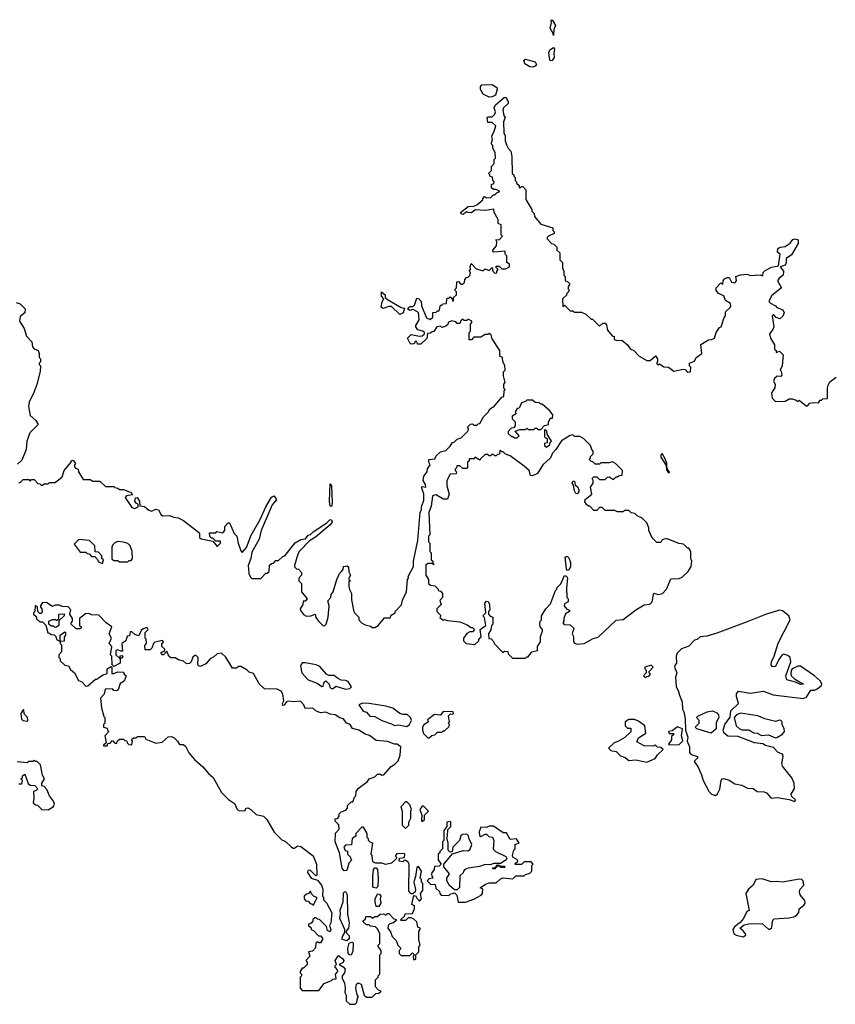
# Model space of a CAD drawing. Extents: x 2604950 to 2749250, y 940531 to 1028284.
# Tile 209 of 220: x 2701761 to 2707604, y 1004080 to 1011136. Entities that reach past the tile are written whole.
import ezdxf

# ---------------------------------------------------------------- set-up
doc = ezdxf.new("R2010")
doc.units = 0

msp = doc.modelspace()

# ---------------------------------------------------------------- linework, layer by layer
at = {"layer": '0CON05XD'}
for points in [[(2705585, 1011022.5), (2705581.7, 1011041.7), (2705562, 1011075), (2705570, 1011115), (2705567.5, 1011132.5), (2705575, 1011136.2), (2705599.2, 1011095), (2705588.6, 1011065), (2705585, 1011022.5)], [(2705562.5, 1010842.5), (2705558.3, 1010848.3), (2705551.2, 1010898.8), (2705559.2, 1010920.8), (2705585, 1010937.1), (2705592.9, 1010925), (2705587.5, 1010895), (2705590.6, 1010865), (2705575, 1010843.8), (2705562.5, 1010842.5)], [(2705436.4, 1010796.4), (2705415, 1010797.5), (2705380.7, 1010820.7), (2705372.5, 1010845), (2705385, 1010852.5), (2705453.6, 1010833.6), (2705463.8, 1010815), (2705455, 1010804), (2705436.4, 1010796.4)], [(2705125, 1010580), (2705081.7, 1010601.7), (2705062.5, 1010635), (2705063, 1010657), (2705071.2, 1010668.8), (2705145, 1010672.5), (2705179.3, 1010649.3), (2705181.7, 1010638.3), (2705170, 1010595), (2705145, 1010582.5), (2705125, 1010580)], [(2705125, 1008340), (2705143, 1008357), (2705158.3, 1008361.7), (2705215, 1008430), (2705230, 1008435), (2705232.5, 1008477.5), (2705240, 1008485), (2705230, 1008495), (2705230, 1008525), (2705240, 1008535), (2705227.5, 1008585), (2705228.3, 1008611.7), (2705240, 1008625), (2705237, 1008657), (2705222.5, 1008685), (2705220, 1008715), (2705200, 1008725), (2705200, 1008765), (2705145, 1008850), (2705138.3, 1008878.3), (2705125, 1008887.5), (2705115, 1008880), (2705095, 1008880), (2705065, 1008860), (2705015, 1008860), (2704998.3, 1008841.7), (2704981.7, 1008841.7), (2704980, 1008895), (2704990, 1008905), (2704990, 1008955), (2705000, 1008965), (2705000, 1008975), (2704975, 1008990), (2704965, 1008980), (2704945, 1008980), (2704935, 1008990), (2704921.7, 1008978.3), (2704915, 1008960), (2704895, 1008960), (2704885, 1008970), (2704857, 1008977), (2704830, 1008965), (2704828.3, 1008951.7), (2704815, 1008940), (2704785, 1008930), (2704775, 1008940), (2704750, 1008935), (2704728.3, 1008901.7), (2704715, 1008900), (2704705, 1008890), (2704681.7, 1008888.3), (2704678.3, 1008851.7), (2704635, 1008810), (2704611.7, 1008811.7), (2704605, 1008830), (2704595, 1008830), (2704587, 1008813), (2704565, 1008810), (2704557.5, 1008815), (2704540, 1008855), (2704565, 1008880), (2704625, 1008867.5), (2704645, 1008870), (2704660, 1008885), (2704660, 1008895), (2704650, 1008905), (2704613, 1008913), (2704600, 1008935), (2704600, 1008945), (2704622.5, 1008985), (2704617, 1009037), (2704585, 1009057.5), (2704575, 1009060), (2704555, 1009052.5), (2704540, 1009065), (2704555, 1009080), (2704575, 1009080), (2704589.3, 1009090.7), (2704605, 1009140), (2704618.3, 1009138.3), (2704636.7, 1009116.7), (2704640, 1009085), (2704675, 1009000), (2704701.7, 1008988.3), (2704720, 1009005), (2704721.7, 1009038.3), (2704745, 1009040), (2704755, 1009050), (2704765, 1009050), (2704775, 1009090), (2704785, 1009090), (2704795, 1009100), (2704818.3, 1009101.7), (2704820, 1009135), (2704825, 1009140), (2704835, 1009140), (2704845, 1009150), (2704858.3, 1009138.3), (2704861.7, 1009121.7), (2704868.3, 1009121.7), (2704870, 1009145), (2704890, 1009165), (2704890, 1009185), (2704880, 1009195), (2704880, 1009205), (2704890, 1009215), (2704891.7, 1009258.3), (2704905, 1009260), (2704921.7, 1009241.7), (2704935, 1009240), (2704948.3, 1009251.7), (2704950, 1009275), (2704961.7, 1009288.3), (2704975, 1009290), (2704987, 1009303), (2704990, 1009325), (2704980, 1009335), (2704990, 1009345), (2704987.5, 1009365), (2704995, 1009390), (2705031.7, 1009351.7), (2705075, 1009340), (2705085, 1009340), (2705095, 1009350), (2705125, 1009340), (2705145, 1009360), (2705150, 1009335), (2705165, 1009320), (2705178.3, 1009321.7), (2705180, 1009335), (2705190, 1009345), (2705171.7, 1009361.7), (2705175, 1009370), (2705195, 1009370), (2705215, 1009350), (2705245, 1009350), (2705270, 1009365), (2705270, 1009385), (2705250, 1009395), (2705250, 1009445), (2705240, 1009455), (2705238.3, 1009478.3), (2705155, 1009470), (2705150, 1009475), (2705150, 1009485), (2705177.5, 1009515), (2705180, 1009545), (2705171.7, 1009558.3), (2705198.3, 1009561.7), (2705220, 1009585), (2705210, 1009595), (2705210, 1009665), (2705190, 1009675), (2705190, 1009705), (2705160, 1009755), (2705158.3, 1009778.3), (2705095, 1009770), (2705025, 1009772.5), (2704997.5, 1009752.5), (2704973.8, 1009753.8), (2704965, 1009760), (2704935, 1009741.2), (2704924.2, 1009744.2), (2704920, 1009755), (2704973, 1009797), (2705015, 1009800), (2705035, 1009810), (2705080, 1009845), (2705080, 1009855), (2705091.7, 1009868.3), (2705105, 1009860), (2705137, 1009863), (2705155, 1009880), (2705165, 1009880), (2705181.7, 1009898.3), (2705200, 1009905), (2705175, 1009920), (2705155, 1009920), (2705141.7, 1009931.7), (2705140, 1009955), (2705158.3, 1009961.7), (2705160, 1009975), (2705150, 1009985), (2705148.3, 1010008.3), (2705131.7, 1010011.7), (2705130, 1010025), (2705120, 1010035), (2705140, 1010055), (2705140, 1010085), (2705160, 1010105), (2705160, 1010135), (2705170, 1010145), (2705167.5, 1010185), (2705150, 1010215), (2705150, 1010235), (2705140, 1010245), (2705140, 1010255), (2705147.5, 1010275), (2705142.5, 1010305), (2705160, 1010335), (2705172.5, 1010375), (2705145, 1010400), (2705115, 1010400), (2705110, 1010435), (2705115, 1010440), (2705145, 1010440), (2705165, 1010460), (2705170, 1010475), (2705160, 1010505), (2705170, 1010525), (2705231.7, 1010578.3), (2705245, 1010580), (2705259.5, 1010549.5), (2705260, 1010535), (2705228, 1010505), (2705222.5, 1010487.5), (2705228.8, 1010448.8), (2705240, 1010435), (2705227.5, 1010405), (2705230, 1010325), (2705240, 1010305), (2705238.3, 1010268.3), (2705248.3, 1010238.3), (2705260, 1010215), (2705280, 1010195), (2705287.5, 1010155), (2705290, 1010035), (2705300, 1010025), (2705300, 1010015), (2705310, 1010005), (2705310, 1009985), (2705320, 1009975), (2705320, 1009965), (2705338.3, 1009948.3), (2705340, 1009935), (2705345, 1009930), (2705355, 1009940), (2705365, 1009940), (2705387, 1009917), (2705388.3, 1009848.3), (2705430, 1009775), (2705430, 1009765), (2705447, 1009747), (2705450, 1009725), (2705495, 1009670), (2705580, 1009645), (2705580, 1009625), (2705590, 1009615), (2705590, 1009605), (2705550, 1009585), (2705540, 1009575), (2705540, 1009565), (2705571.7, 1009531.7), (2705588.3, 1009528.3), (2705610, 1009505), (2705610, 1009485), (2705630, 1009465), (2705630, 1009415), (2705650, 1009395), (2705650, 1009355), (2705660, 1009335), (2705660, 1009305), (2705670, 1009295), (2705670, 1009265), (2705685, 1009260), (2705700, 1009245), (2705700, 1009235), (2705690, 1009225), (2705690, 1009205), (2705700, 1009195), (2705680, 1009175), (2705678.3, 1009161.7), (2705650, 1009135), (2705651.7, 1009081.7), (2705665, 1009090), (2705705, 1009050), (2705725, 1009050), (2705735, 1009040), (2705785, 1009040), (2705817, 1009027), (2705855, 1008990), (2705865, 1008990), (2705915, 1008940), (2705939.3, 1008960.7), (2705955, 1008962.5), (2705965, 1008950), (2705971.7, 1008911.7), (2706005, 1008870), (2706020, 1008865), (2706020, 1008845), (2706045, 1008837.5), (2706075, 1008840), (2706116.2, 1008806.2), (2706135, 1008777.5), (2706160, 1008765), (2706200, 1008725), (2706253, 1008693), (2706277, 1008693), (2706317, 1008727), (2706330, 1008705), (2706330, 1008685), (2706322.5, 1008675), (2706330, 1008665), (2706337, 1008663), (2706345, 1008670), (2706375, 1008647.5), (2706410, 1008645), (2706447, 1008617), (2706515, 1008632.5), (2706528.3, 1008628.3), (2706545, 1008610), (2706566.4, 1008613.6), (2706570, 1008645), (2706560, 1008655), (2706560, 1008675), (2706595, 1008690), (2706607.5, 1008715), (2706647.5, 1008745), (2706641.7, 1008808.3), (2706695, 1008842.5), (2706716.4, 1008843.6), (2706740, 1008855), (2706750, 1008895), (2706775, 1008930), (2706787.5, 1008935), (2706807.5, 1009002.5), (2706817.5, 1009015), (2706818.3, 1009041.7), (2706852.5, 1009075), (2706857, 1009087), (2706853, 1009103), (2706817.5, 1009125), (2706806.4, 1009156.4), (2706767.5, 1009175), (2706750, 1009195), (2706750, 1009215), (2706785, 1009250), (2706798.3, 1009241.7), (2706800, 1009265), (2706810.7, 1009279.3), (2706830.7, 1009289.3), (2706845, 1009287.5), (2706860, 1009255), (2706885, 1009250), (2706897.5, 1009265), (2706892.5, 1009295), (2706925, 1009307.5), (2706973, 1009313), (2706995, 1009302.5), (2707065, 1009307.5), (2707085, 1009300), (2707087.5, 1009325), (2707101.7, 1009338.3), (2707148.3, 1009361.7), (2707198.3, 1009371.7), (2707210, 1009455), (2707191.2, 1009471.2), (2707193.3, 1009496.7), (2707213, 1009507), (2707245, 1009510), (2707280, 1009535), (2707300, 1009560), (2707315, 1009566.7), (2707338.8, 1009558.8), (2707338.3, 1009531.7), (2707290, 1009450), (2707252.5, 1009425), (2707253.3, 1009395), (2707245, 1009377.5), (2707210, 1009365), (2707233.8, 1009335), (2707230, 1009305), (2707202.5, 1009285), (2707190, 1009265), (2707220, 1009215), (2707150.7, 1009159.3), (2707130, 1009125), (2707130, 1009115), (2707140, 1009105), (2707176.2, 1009086.2), (2707185, 1009072.5), (2707227.5, 1009057.5), (2707238.8, 1009035), (2707229.4, 1009010.6), (2707206.4, 1008993.6), (2707181.2, 1009001.2), (2707165, 1009020), (2707152.5, 1009015), (2707163.3, 1008935), (2707156.7, 1008915), (2707132.5, 1008885), (2707140, 1008855), (2707170, 1008805), (2707170, 1008775), (2707180, 1008765), (2707181.7, 1008751.7), (2707205, 1008760), (2707230, 1008735), (2707223.3, 1008655), (2707210, 1008625), (2707217, 1008617), (2707221.7, 1008588.3), (2707215, 1008580), (2707188.3, 1008581.7), (2707170, 1008565), (2707162.5, 1008545), (2707172.5, 1008525), (2707171.7, 1008498.3), (2707148.3, 1008461.7), (2707153, 1008423), (2707175, 1008400), (2707245, 1008402.5), (2707275, 1008420), (2707295, 1008420), (2707325, 1008410), (2707335, 1008400), (2707345, 1008410), (2707395, 1008370), (2707405, 1008370), (2707423, 1008387), (2707445, 1008392.5), (2707485, 1008390), (2707495, 1008410), (2707505, 1008410), (2707515, 1008420), (2707548.3, 1008421.7), (2707547.5, 1008495), (2707553, 1008517), (2707565, 1008540), (2707610, 1008575)], [(2704485, 1009023.3), (2704425, 1009080), (2704405, 1009080), (2704365, 1009067.5), (2704350, 1009075), (2704357.5, 1009115), (2704370, 1009135), (2704352.5, 1009155), (2704353.6, 1009186.4), (2704380, 1009165), (2704380, 1009145), (2704395, 1009130), (2704493, 1009073), (2704518.3, 1009068.3), (2704507.5, 1009035), (2704485, 1009023.3)], [(2701735, 1009110), (2701765, 1009100), (2701800, 1009065), (2701797.5, 1009035), (2701765, 1009010), (2701760, 1008975), (2701793.6, 1008923.6), (2701809.3, 1008869.3), (2701847, 1008827), (2701851.7, 1008791.7), (2701865, 1008777.5), (2701892.5, 1008765), (2701900, 1008745), (2701900, 1008715), (2701910, 1008705), (2701910, 1008685), (2701900, 1008675), (2701900, 1008665), (2701910, 1008655), (2701907.5, 1008615), (2701883, 1008523), (2701862.5, 1008465), (2701827.5, 1008395), (2701823.3, 1008365), (2701835, 1008300), (2701877.5, 1008265), (2701892.5, 1008235), (2701832.5, 1008175), (2701812.5, 1008115), (2701807.5, 1008055), (2701775, 1007980), (2701745, 1007950)], [(2705325, 1008140), (2705340, 1008155), (2705311.7, 1008188.3), (2705345, 1008200), (2705385, 1008200), (2705395, 1008210), (2705405, 1008200), (2705445, 1008200), (2705455, 1008210), (2705465, 1008210), (2705475, 1008200), (2705495, 1008200), (2705521.7, 1008228.3), (2705550, 1008235), (2705550, 1008255), (2705565, 1008280), (2705578.3, 1008281.7), (2705580, 1008305), (2705556.4, 1008336.4), (2705505, 1008380), (2705495, 1008380), (2705485, 1008390), (2705453, 1008393), (2705435, 1008410), (2705395, 1008410), (2705385, 1008400), (2705355, 1008390), (2705338.3, 1008351.7), (2705325, 1008350), (2705310, 1008325), (2705318.3, 1008311.7), (2705290, 1008295), (2705290, 1008275), (2705310, 1008255), (2705310, 1008225), (2705298.3, 1008211.7), (2705281.7, 1008208.3), (2705260, 1008185), (2705261.7, 1008171.7), (2705285, 1008150), (2705295, 1008150), (2705305, 1008140), (2705325, 1008140)], [(2701755, 1007820), (2701765, 1007820), (2701785, 1007840), (2701825, 1007840), (2701835, 1007830), (2701845, 1007840), (2701865, 1007840), (2701891.7, 1007811.7), (2701905, 1007810), (2701915, 1007800), (2701925, 1007800), (2701935, 1007810), (2701965, 1007810), (2701975, 1007820), (2702015, 1007820), (2702065, 1007860), (2702080, 1007905), (2702130, 1007965), (2702130, 1007975), (2702145, 1007980), (2702160, 1007955), (2702153, 1007947), (2702153, 1007933), (2702161.7, 1007921.7), (2702180, 1007915), (2702182.5, 1007895), (2702215, 1007840), (2702265, 1007840), (2702285, 1007830), (2702335, 1007830), (2702375, 1007790), (2702435, 1007790), (2702443, 1007783), (2702465, 1007780), (2702475, 1007770), (2702505, 1007770), (2702558.3, 1007748.3), (2702568.3, 1007731.7), (2702526.7, 1007723.3), (2702517.5, 1007712.5), (2702565, 1007640), (2702585.6, 1007634.4), (2702610, 1007645), (2702610, 1007665), (2702595, 1007672.5), (2702586.7, 1007685), (2702590, 1007710), (2702601.7, 1007711.7), (2702620, 1007685), (2702622.5, 1007652.5), (2702655, 1007646.7), (2702685, 1007621.2), (2702705, 1007613.8), (2702735, 1007627.5), (2702755, 1007622.5), (2702775, 1007586.7), (2702785, 1007580), (2702835, 1007583.3), (2702865, 1007570), (2702895, 1007567.5), (2702935, 1007547.5), (2703043, 1007463), (2703050, 1007455), (2703050, 1007425), (2703061.2, 1007415), (2703145, 1007400), (2703175, 1007360), (2703200, 1007385), (2703198.3, 1007398.3), (2703165, 1007400), (2703145, 1007420), (2703135, 1007420), (2703123, 1007433), (2703121.7, 1007458.3), (2703165, 1007460), (2703172.5, 1007467.5), (2703215, 1007460), (2703230, 1007475), (2703230, 1007505), (2703255, 1007530), (2703265, 1007530), (2703297.5, 1007455), (2703316.7, 1007435), (2703326.7, 1007385), (2703345, 1007330), (2703355, 1007317.5), (2703385.7, 1007354.3), (2703418.3, 1007441.7), (2703483.3, 1007555), (2703523.8, 1007645), (2703565, 1007713.8), (2703585, 1007723.8), (2703600, 1007695), (2703569.7, 1007660.3), (2703492, 1007475), (2703477, 1007413), (2703425, 1007320), (2703417.5, 1007275), (2703397.5, 1007225), (2703403, 1007167), (2703415, 1007140), (2703425, 1007132.5), (2703488.3, 1007131.7), (2703525, 1007170), (2703535, 1007170), (2703548.3, 1007181.7), (2703551.7, 1007228.3), (2703565, 1007240), (2703578.3, 1007241.7), (2703595, 1007260), (2703615, 1007260), (2703645, 1007290), (2703660, 1007295), (2703734, 1007386), (2703775, 1007410), (2703807.5, 1007415), (2703828.6, 1007441.4), (2703845, 1007447.5), (2703863.4, 1007466.6), (2703960.6, 1007529.4), (2703985, 1007553.8), (2703995, 1007552.5), (2704000, 1007535), (2703985, 1007516.2), (2703881.3, 1007428.7), (2703838.3, 1007401.7), (2703765, 1007326.7), (2703752.5, 1007305), (2703730, 1007225), (2703730, 1007215), (2703745, 1007200), (2703758.3, 1007198.3), (2703780, 1007175), (2703780, 1007155), (2703760, 1007135), (2703760, 1007115), (2703780, 1007095), (2703780, 1007035), (2703820, 1006985), (2703805, 1006970), (2703791.7, 1006968.3), (2703790, 1006945), (2703770, 1006915), (2703773.3, 1006903.3), (2703795, 1006872.5), (2703815, 1006862.5), (2703846.4, 1006863.6), (2703876.7, 1006876.7), (2703883, 1006853), (2703902.5, 1006825), (2703932.5, 1006795), (2703945, 1006793.3), (2703957.5, 1006805), (2703970, 1006855), (2703977.5, 1006935), (2703968.3, 1006971.7), (2703990, 1006995), (2703993, 1007017), (2704007.5, 1007035), (2704032.5, 1007125), (2704051.7, 1007168.3), (2704065, 1007180), (2704077.5, 1007195), (2704081.7, 1007218.3), (2704105, 1007222.5), (2704117.5, 1007215), (2704118.3, 1007178.3), (2704130, 1007155), (2704120, 1007135), (2704120, 1007125), (2704130, 1007115), (2704120, 1007105), (2704120, 1007075), (2704123, 1007053), (2704137.5, 1007025), (2704138.3, 1006978.3), (2704152.5, 1006905), (2704160, 1006885), (2704190, 1006855), (2704190, 1006835), (2704210, 1006815), (2704235, 1006800), (2704275, 1006790), (2704285, 1006780), (2704305, 1006780), (2704330, 1006795), (2704375, 1006850), (2704415, 1006850), (2704421.7, 1006868.3), (2704450, 1006885), (2704450, 1006895), (2704497, 1006943), (2704503, 1006977), (2704532.5, 1007035), (2704540, 1007125), (2704547.5, 1007135), (2704543, 1007147), (2704581.7, 1007218.3), (2704582.5, 1007255), (2704613.3, 1007405), (2704630, 1007605), (2704640, 1007625), (2704640, 1007645), (2704655.9, 1007694.1), (2704656.1, 1007736.1), (2704640, 1007785), (2704645, 1007790), (2704670, 1007785), (2704667.5, 1007805), (2704652.5, 1007835), (2704657.5, 1007865), (2704680, 1007895), (2704683, 1007917), (2704702.5, 1007945), (2704692.5, 1007965), (2704692.5, 1007985), (2704735, 1007990), (2704745, 1008010), (2704775, 1008040), (2704815, 1008050), (2704845, 1008080), (2704860, 1008105), (2704875, 1008110), (2704895, 1008130), (2704925, 1008140), (2704975, 1008190), (2704977.5, 1008207.5), (2704970, 1008215), (2704991.7, 1008238.3), (2705005, 1008240), (2705015, 1008230), (2705035, 1008230), (2705045, 1008240), (2705058.3, 1008241.7), (2705085, 1008290), (2705120, 1008325), (2705125, 1008340)], [(2705535, 1008072.5), (2705558.3, 1008091.7), (2705560, 1008105), (2705570, 1008115), (2705540, 1008165), (2705538.3, 1008188.3), (2705525, 1008200), (2705520, 1008195), (2705520, 1008145), (2705540, 1008135), (2705540, 1008105), (2705521.7, 1008098.3), (2705520, 1008085), (2705535, 1008072.5)], [(2705385, 1006560), (2705395, 1006570), (2705405, 1006570), (2705430, 1006605), (2705470, 1006615), (2705470, 1006645), (2705491.7, 1006678.3), (2705492.5, 1006715), (2705507.5, 1006755), (2705507, 1006767), (2705490, 1006785), (2705487.5, 1006805), (2705490, 1006825), (2705500, 1006835), (2705500, 1006865), (2705530, 1006915), (2705565, 1006950), (2705600, 1007045), (2705610, 1007055), (2705610, 1007065), (2705637, 1007093), (2705665, 1007152.5), (2705679.3, 1007149.3), (2705686.7, 1007135), (2705677.5, 1007065), (2705680, 1006995), (2705690, 1006985), (2705690, 1006965), (2705665, 1006950), (2705662.5, 1006935), (2705681.7, 1006911.7), (2705700, 1006905), (2705700, 1006895), (2705671.7, 1006878.3), (2705660, 1006845), (2705660, 1006825), (2705652.5, 1006815), (2705663, 1006803), (2705705, 1006800), (2705730, 1006775), (2705720, 1006735), (2705727.5, 1006715), (2705728.3, 1006678.3), (2705737, 1006667), (2705755, 1006660), (2705805, 1006666.2), (2705868.6, 1006701.4), (2705905, 1006711.2), (2706035, 1006832.5), (2706085, 1006837.5), (2706175, 1006907.5), (2706235, 1006942.5), (2706275, 1006947.5), (2706292.5, 1006965), (2706305, 1007026.7), (2706337, 1007017), (2706366.1, 1007023.9), (2706396.2, 1007055), (2706425, 1007130), (2706485, 1007132.5), (2706508.3, 1007141.7), (2706549.3, 1007180.7), (2706571.7, 1007218.3), (2706577.5, 1007255), (2706570, 1007275), (2706570, 1007325), (2706555, 1007350), (2706545, 1007350), (2706517, 1007377), (2706483, 1007383), (2706395, 1007417.5), (2706365, 1007407.5), (2706355, 1007390), (2706325, 1007390), (2706293, 1007423), (2706267.5, 1007475), (2706267.5, 1007495), (2706255, 1007530), (2706220, 1007565), (2706185, 1007580), (2706167, 1007597), (2706143, 1007603), (2706125, 1007620), (2706095, 1007620), (2706085, 1007610), (2706045, 1007610), (2706025, 1007620), (2705955, 1007620), (2705935, 1007640), (2705915, 1007640), (2705895, 1007620), (2705875, 1007620), (2705845, 1007650), (2705835, 1007650), (2705820.7, 1007660.7), (2705810.7, 1007680.7), (2705811.2, 1007698.8), (2705860, 1007735), (2705850, 1007785), (2705870, 1007815), (2705870, 1007835), (2705861.7, 1007848.3), (2705875, 1007860), (2705895, 1007860), (2705915, 1007840), (2705955, 1007840), (2705971.7, 1007858.3), (2705985, 1007860), (2706015, 1007840), (2706035, 1007860), (2706045, 1007860), (2706055, 1007870), (2706078.3, 1007871.7), (2706080, 1007905), (2706030, 1007955), (2706007, 1007967), (2705985, 1007960), (2705925, 1007960), (2705915, 1007950), (2705885, 1007950), (2705868.3, 1007968.3), (2705851.7, 1007971.7), (2705840, 1007985), (2705850, 1007995), (2705850, 1008005), (2705870, 1008025), (2705870, 1008045), (2705860, 1008055), (2705850, 1008085), (2705800, 1008135), (2705775, 1008150), (2705735, 1008150), (2705725, 1008160), (2705705, 1008157.5), (2705642.5, 1008117.5), (2705602.5, 1008055), (2705579.3, 1008030.7), (2705565, 1007997.5), (2705510, 1007945), (2705470, 1007885), (2705435, 1007866.7), (2705420.7, 1007870.7), (2705410, 1007905), (2705376.4, 1007936.4), (2705275, 1008010), (2705241.7, 1008021.7), (2705225, 1008040), (2705215, 1008040), (2705205, 1008050), (2705200, 1008050), (2705198.3, 1008021.7), (2705185, 1008020), (2705175, 1008010), (2705165, 1008010), (2705155, 1008020), (2705145, 1008020), (2705135, 1008010), (2705125, 1008010), (2705115, 1008020), (2705095, 1008020), (2705061.7, 1007988.3), (2705055, 1007980), (2705025, 1008000), (2705015, 1007990), (2704981.7, 1007988.3), (2704980, 1007975), (2704970, 1007965), (2704970, 1007925), (2704965, 1007920), (2704935, 1007920), (2704915, 1007940), (2704891.7, 1007938.3), (2704890, 1007925), (2704880, 1007915), (2704880, 1007905), (2704890, 1007895), (2704888.3, 1007881.7), (2704845, 1007880), (2704820, 1007835), (2704820, 1007795), (2704836.7, 1007735), (2704825, 1007700), (2704795, 1007700), (2704745, 1007730), (2704725, 1007727.5), (2704719.3, 1007720.7), (2704709.3, 1007650.7), (2704693.3, 1007605), (2704700, 1007445), (2704690, 1007435), (2704690, 1007395), (2704700, 1007385), (2704700, 1007325), (2704710, 1007315), (2704710, 1007265), (2704720, 1007255), (2704720, 1007240), (2704730, 1007235), (2704725, 1007230), (2704720, 1007240), (2704685, 1007240), (2704671.7, 1007228.3), (2704670, 1007155), (2704690, 1007125), (2704690, 1007095), (2704703, 1007083), (2704735, 1007080), (2704760, 1007055), (2704760, 1007045), (2704775, 1007040), (2704790, 1007025), (2704790, 1006995), (2704770, 1006975), (2704780, 1006945), (2704750, 1006915), (2704750, 1006895), (2704777, 1006867), (2704771.7, 1006851.7), (2704795, 1006832.5), (2704805, 1006837.5), (2704825, 1006830), (2704915, 1006820), (2704961.7, 1006801.7), (2704995, 1006780), (2705005, 1006780), (2705020, 1006765), (2705005, 1006750), (2704985, 1006750), (2704965, 1006737.5), (2704940, 1006705), (2704940, 1006685), (2704960, 1006665), (2705021.7, 1006658.3), (2705050, 1006685), (2705050, 1006695), (2705067, 1006713), (2705060, 1006765), (2705100, 1006795), (2705091.7, 1006851.7), (2705080, 1006865), (2705100, 1006885), (2705093.8, 1006955), (2705105, 1006970), (2705116.4, 1006966.4), (2705127.5, 1006945), (2705130, 1006905), (2705120, 1006895), (2705120, 1006875), (2705131.7, 1006861.7), (2705150, 1006855), (2705150, 1006805), (2705140, 1006795), (2705137.5, 1006762.5), (2705120, 1006735), (2705121.7, 1006701.7), (2705138.3, 1006698.3), (2705157, 1006677), (2705160, 1006665), (2705221.7, 1006601.7), (2705235, 1006610), (2705258.3, 1006608.3), (2705261.7, 1006591.7), (2705291.7, 1006561.7), (2705385, 1006560)], [(2706415, 1007890), (2706417.5, 1007895), (2706410, 1007900), (2706398.3, 1007928.3), (2706396.7, 1007955), (2706385, 1007990), (2706365, 1008027.5), (2706355, 1008017.5), (2706355, 1008000), (2706392.5, 1007942.5), (2706395, 1007910), (2706403.8, 1007895), (2706415, 1007890)], [(2703995, 1007647.5), (2703985, 1007650), (2703980, 1007685), (2703985, 1007810), (2703995.7, 1007795), (2704000, 1007675), (2703995, 1007647.5)], [(2705755, 1007737.5), (2705745, 1007740), (2705732.5, 1007765), (2705730, 1007795), (2705720, 1007815), (2705725, 1007830), (2705735, 1007830), (2705741.7, 1007801.7), (2705760, 1007785), (2705767, 1007767), (2705767, 1007753), (2705755, 1007737.5)], [(2702355, 1007240), (2702360, 1007265), (2702350, 1007275), (2702350, 1007295), (2702325, 1007320), (2702301.7, 1007321.7), (2702300, 1007365), (2702260, 1007405), (2702185, 1007410), (2702151.7, 1007378.3), (2702195, 1007320), (2702235, 1007320), (2702245, 1007310), (2702258.3, 1007308.3), (2702275, 1007290), (2702298.3, 1007288.3), (2702318.3, 1007268.3), (2702325, 1007250), (2702355, 1007240)], [(2702535, 1007250), (2702545, 1007260), (2702558.3, 1007261.7), (2702570, 1007275), (2702566.7, 1007325), (2702552.5, 1007365), (2702535, 1007382.5), (2702505, 1007392.5), (2702465, 1007397.5), (2702445, 1007390), (2702425, 1007370), (2702420, 1007355), (2702421.7, 1007271.7), (2702435, 1007260), (2702465, 1007260), (2702475, 1007250), (2702535, 1007250)], [(2705685, 1007190), (2705677.5, 1007197.5), (2705670, 1007285), (2705675, 1007290), (2705685, 1007290), (2705695, 1007280), (2705706.4, 1007246.4), (2705706.7, 1007215), (2705695, 1007192.5), (2705685, 1007190)], [(2704165, 1004080), (2704177, 1004093), (2704180, 1004125), (2704187.5, 1004135), (2704177.5, 1004147.5), (2704168, 1004195), (2704173.3, 1004225), (2704185, 1004233.3), (2704207.5, 1004225), (2704230, 1004145), (2704245, 1004130), (2704285, 1004130), (2704311.7, 1004158.3), (2704335, 1004160), (2704350, 1004175), (2704331.7, 1004181.7), (2704310, 1004205), (2704310, 1004255), (2704330, 1004275), (2704330, 1004285), (2704340, 1004295), (2704340, 1004435), (2704350, 1004445), (2704350, 1004465), (2704330, 1004495), (2704330, 1004505), (2704340, 1004515), (2704340, 1004585), (2704325, 1004620), (2704310, 1004635), (2704275, 1004640), (2704265, 1004650), (2704245, 1004650), (2704221.7, 1004671.7), (2704221.7, 1004678.3), (2704238.3, 1004691.7), (2704241.7, 1004708.3), (2704275, 1004710), (2704285, 1004700), (2704295, 1004700), (2704305, 1004710), (2704325, 1004710), (2704343.6, 1004726.4), (2704367.5, 1004727.5), (2704385, 1004720), (2704395, 1004730), (2704405, 1004730), (2704441.7, 1004691.7), (2704458.3, 1004688.3), (2704458.3, 1004681.7), (2704440, 1004665), (2704413, 1004657), (2704400, 1004645), (2704397.5, 1004625), (2704418.3, 1004598.3), (2704430, 1004565), (2704458.3, 1004538.3), (2704470, 1004505), (2704490, 1004485), (2704490, 1004475), (2704480, 1004465), (2704480, 1004445), (2704495, 1004430), (2704555, 1004430), (2704575, 1004450), (2704590, 1004435), (2704580, 1004425), (2704581.7, 1004401.7), (2704595, 1004400), (2704600, 1004405), (2704600, 1004435), (2704620, 1004455), (2704620, 1004495), (2704630, 1004505), (2704620, 1004545), (2704620, 1004605), (2704630, 1004615), (2704630, 1004625), (2704613, 1004633), (2704605, 1004670), (2704585, 1004690), (2704565, 1004700), (2704545, 1004700), (2704525, 1004680), (2704495, 1004680), (2704490, 1004685), (2704518.3, 1004711.7), (2704521.7, 1004728.3), (2704575, 1004730), (2704590, 1004765), (2704590, 1004785), (2704570, 1004795), (2704585, 1004860), (2704600, 1004855), (2704605, 1004840), (2704625, 1004820), (2704640, 1004835), (2704632.5, 1004875), (2704650, 1004895), (2704650, 1004945), (2704640, 1004955), (2704640, 1004975), (2704630, 1004985), (2704640, 1005035), (2704618.3, 1005068.3), (2704605, 1005060), (2704597.5, 1004995), (2704586.7, 1004965), (2704583.8, 1004955), (2704597, 1004903), (2704593.8, 1004886.2), (2704577.5, 1004872.5), (2704565, 1004872.5), (2704550, 1004890), (2704551.2, 1005085), (2704545, 1005097.5), (2704525, 1005110), (2704515, 1005110), (2704505, 1005100), (2704480, 1005105), (2704481.7, 1005128.3), (2704518.3, 1005131.7), (2704520, 1005155), (2704515, 1005160), (2704461.7, 1005158.3), (2704450, 1005145), (2704460, 1005135), (2704458.3, 1005121.7), (2704425, 1005092.5), (2704385, 1005082.5), (2704355, 1005092.5), (2704310.7, 1005090.7), (2704290.7, 1005100.7), (2704285.9, 1005145.9), (2704280, 1005155), (2704290, 1005235), (2704271.7, 1005241.7), (2704260, 1005255), (2704260, 1005265), (2704250, 1005275), (2704250, 1005305), (2704225, 1005350), (2704211.7, 1005348.3), (2704170, 1005305), (2704170, 1005285), (2704141.7, 1005268.3), (2704138.3, 1005221.7), (2704095, 1005220), (2704083, 1005207), (2704091.7, 1005181.7), (2704108.3, 1005178.3), (2704110, 1005155), (2704130, 1005135), (2704130, 1005125), (2704140, 1005115), (2704118.3, 1005091.7), (2704105, 1005040), (2704085, 1005037.5), (2704070, 1005055), (2704052.5, 1005165), (2704020, 1005245), (2704023, 1005307), (2704050, 1005335), (2704047, 1005367), (2704021.7, 1005391.7), (2704021.7, 1005408.3), (2704038.3, 1005411.7), (2704050, 1005425), (2704050, 1005445), (2704065, 1005460), (2704098.3, 1005471.7), (2704110, 1005485), (2704110, 1005505), (2704135, 1005530), (2704148.3, 1005531.7), (2704160, 1005565), (2704170, 1005575), (2704172.5, 1005605), (2704185, 1005627.5), (2704252.5, 1005677.5), (2704265, 1005696.7), (2704305, 1005710), (2704325, 1005730), (2704345, 1005730), (2704355, 1005722.5), (2704370, 1005725), (2704422.5, 1005785), (2704449.2, 1005800.8), (2704472.5, 1005825), (2704487.5, 1005865), (2704492.5, 1005925), (2704465, 1005943.3), (2704445, 1005943.8), (2704395, 1005962.5), (2704315, 1005970), (2704266.1, 1006006.1), (2704236.4, 1006016.4), (2704190, 1006045), (2704145, 1006057.5), (2704127.5, 1006085), (2704102.5, 1006095), (2704080, 1006125), (2704053.3, 1006133.3), (2704020, 1006155), (2703985, 1006160), (2703955, 1006173.3), (2703915, 1006170), (2703883, 1006183), (2703861.7, 1006201.7), (2703805, 1006200), (2703797, 1006227), (2703771.7, 1006251.7), (2703725, 1006246.7), (2703685, 1006253.3), (2703671.2, 1006248.8), (2703655, 1006223.3), (2703645, 1006222.5), (2703643.3, 1006235), (2703652.5, 1006255), (2703647, 1006303), (2703633, 1006323), (2703605, 1006337.5), (2703515, 1006340), (2703477, 1006377), (2703435, 1006450), (2703405, 1006460), (2703390, 1006475), (2703345, 1006500), (2703325, 1006500), (2703315, 1006490), (2703285, 1006490), (2703238.3, 1006568.3), (2703207, 1006597), (2703175, 1006592.5), (2703150.7, 1006569.3), (2703125, 1006556.7), (2703095, 1006521.2), (2703055, 1006500), (2703042.5, 1006505), (2703037.5, 1006515), (2703040, 1006565), (2703025, 1006580), (2703015, 1006580), (2703001.7, 1006568.3), (2702990, 1006535), (2702978.3, 1006521.7), (2702955, 1006520), (2702935, 1006540), (2702898.3, 1006548.3), (2702875, 1006562.5), (2702843, 1006563), (2702830, 1006575), (2702815, 1006610), (2702790, 1006585), (2702780, 1006585), (2702771.7, 1006598.3), (2702800, 1006615), (2702800, 1006625), (2702780, 1006645), (2702780, 1006665), (2702790, 1006675), (2702785, 1006687.5), (2702730, 1006675), (2702720, 1006665), (2702708.3, 1006631.7), (2702695, 1006620), (2702660, 1006620), (2702658.3, 1006651.7), (2702670, 1006665), (2702668.3, 1006671.7), (2702667, 1006697), (2702660, 1006705), (2702660, 1006745), (2702680, 1006765), (2702675, 1006780), (2702645, 1006770), (2702631.7, 1006758.3), (2702615, 1006720), (2702585, 1006730), (2702565, 1006750), (2702551.7, 1006748.3), (2702548.3, 1006721.7), (2702531.7, 1006718.3), (2702520, 1006685), (2702492.5, 1006665), (2702498.3, 1006611.7), (2702485, 1006610), (2702465, 1006620), (2702450, 1006615), (2702450, 1006585), (2702475, 1006560), (2702480, 1006560), (2702481.7, 1006578.3), (2702495, 1006580), (2702500, 1006575), (2702495, 1006560), (2702480, 1006560), (2702480, 1006525), (2702435, 1006500), (2702422.5, 1006512.5), (2702420, 1006575), (2702412.5, 1006585), (2702420, 1006645), (2702402.5, 1006665), (2702417.5, 1006705), (2702402.5, 1006735), (2702420, 1006785), (2702380, 1006815), (2702328.3, 1006868.3), (2702275, 1006870), (2702255, 1006880), (2702231.7, 1006878.3), (2702190, 1006845), (2702190, 1006795), (2702200, 1006785), (2702200, 1006775), (2702195, 1006770), (2702165, 1006770), (2702130, 1006805), (2702130, 1006815), (2702140, 1006825), (2702140, 1006845), (2702120, 1006875), (2702127, 1006907), (2702108.3, 1006928.3), (2702065, 1006930), (2702045, 1006940), (2702015, 1006940), (2701995, 1006930), (2701955, 1006957.5), (2701925, 1006960), (2701910, 1006935), (2701910, 1006925), (2701920, 1006915), (2701921.7, 1006888.3), (2701915, 1006880), (2701905, 1006880), (2701890, 1006895), (2701888.3, 1006928.3), (2701871.7, 1006938.3), (2701870, 1006895), (2701860, 1006885), (2701860, 1006875), (2701878.3, 1006858.3), (2701881.7, 1006841.7), (2701905, 1006820), (2701925, 1006820), (2701948.3, 1006798.3), (2701961.7, 1006741.7), (2701975, 1006740), (2701985, 1006730), (2702008.3, 1006728.3), (2702020, 1006715), (2702023.6, 1006693.6), (2702050, 1006680), (2702050, 1006725), (2702085, 1006750), (2702090, 1006745), (2702090, 1006725), (2702078.3, 1006711.7), (2702078.3, 1006681.7), (2702050, 1006680), (2702050, 1006665), (2702060, 1006655), (2702060, 1006605), (2702040, 1006585), (2702040, 1006565), (2702050, 1006555), (2702051.7, 1006541.7), (2702085, 1006510), (2702110, 1006505), (2702125, 1006480), (2702152.5, 1006455), (2702181.7, 1006401.7), (2702205, 1006390), (2702235, 1006360), (2702248.3, 1006361.7), (2702305, 1006410), (2702315, 1006410), (2702325, 1006420), (2702358.3, 1006441.7), (2702388.3, 1006451.7), (2702387.5, 1006485), (2702415, 1006500), (2702420, 1006495), (2702421.7, 1006451.7), (2702435, 1006450), (2702465, 1006462.5), (2702505, 1006460), (2702510, 1006445), (2702522.5, 1006435), (2702510, 1006395), (2702481.7, 1006378.3), (2702466.4, 1006333.6), (2702455, 1006327.5), (2702435, 1006330), (2702425, 1006340), (2702372.5, 1006337.5), (2702367, 1006303), (2702340, 1006275), (2702347.5, 1006205), (2702363, 1006143), (2702370, 1006135), (2702370, 1006095), (2702360, 1006085), (2702360, 1006065), (2702388.3, 1006058.3), (2702390, 1006045), (2702400, 1006035), (2702370, 1006005), (2702380, 1005955), (2702361.7, 1005938.3), (2702361.7, 1005931.7), (2702388.3, 1005931.7), (2702391.7, 1005948.3), (2702408.3, 1005951.7), (2702425, 1005970), (2702441.7, 1005951.7), (2702455, 1005950), (2702461.7, 1005968.3), (2702475, 1005980), (2702505, 1005980), (2702515, 1005970), (2702528.3, 1005968.3), (2702530, 1005955), (2702541.7, 1005941.7), (2702565, 1005940), (2702570, 1005965), (2702561.7, 1005978.3), (2702575, 1005990), (2702595, 1005990), (2702605, 1006000), (2702655, 1006000), (2702665, 1005980), (2702735, 1005952.5), (2702781.7, 1005958.3), (2702825, 1005997.5), (2702845, 1006000), (2702865, 1005992.5), (2702892.5, 1005965), (2702905, 1005942.5), (2702931.7, 1005941.7), (2702949.3, 1005929.3), (2702971.7, 1005881.7), (2703012.5, 1005835), (2703073, 1005783), (2703113.6, 1005733.6), (2703147.5, 1005705), (2703207, 1005597), (2703257, 1005547), (2703299.3, 1005519.3), (2703320, 1005475), (2703335, 1005467.5), (2703375, 1005470), (2703380, 1005485), (2703395, 1005487.5), (2703416.4, 1005476.4), (2703455, 1005440), (2703508.3, 1005428.3), (2703532.5, 1005405), (2703583.6, 1005313.6), (2703638.3, 1005258.3)], [(2702015, 1006780), (2702005, 1006790), (2701985, 1006790), (2701970, 1006805), (2701970, 1006825), (2701995, 1006837.5), (2702017.5, 1006837.5), (2702025, 1006830), (2702040, 1006845), (2702040, 1006875), (2702078.3, 1006878.3), (2702080, 1006865), (2702041.7, 1006828.3), (2702040, 1006795), (2702025, 1006782.5), (2702015, 1006780)], [(2707315, 1005534), (2707320, 1005545), (2707291.2, 1005571.2), (2707288, 1005585), (2707312.3, 1005627.7), (2707308.8, 1005665), (2707292.1, 1005702.1), (2707225.5, 1005785.5), (2707220.9, 1005805), (2707231.9, 1005855), (2707225, 1005873.3), (2707195, 1005884.2), (2707160.7, 1005920.7), (2707105, 1005934), (2707085, 1005947.5), (2707025, 1005954.3), (2706908.3, 1005998.3), (2706835, 1006001.9), (2706806, 1006025), (2706801.2, 1006045), (2706812, 1006085), (2706851.7, 1006138.3), (2706856.4, 1006183.6), (2706910, 1006235), (2706896.7, 1006285), (2706897.5, 1006305), (2706910, 1006325), (2706995, 1006310), (2707090, 1006325), (2707158.5, 1006298.5), (2707375, 1006271.5), (2707398.2, 1006281.8), (2707428.3, 1006331.7), (2707455, 1006331.8), (2707475, 1006340), (2707504.7, 1006365.3), (2707507.3, 1006375), (2707497.9, 1006395), (2707455, 1006434.6), (2707355, 1006502.7), (2707335, 1006502.2), (2707296.6, 1006483.4), (2707288.6, 1006471.4), (2707286.4, 1006445), (2707291.2, 1006431.2), (2707311.8, 1006411.8), (2707376.4, 1006373.6), (2707355, 1006372.2), (2707319.5, 1006389.5), (2707257.5, 1006405), (2707250.5, 1006435), (2707285.6, 1006535), (2707280.5, 1006565), (2707265, 1006580), (2707235, 1006590), (2707224.6, 1006585.4), (2707198.9, 1006551.1), (2707175, 1006500.8), (2707155, 1006499.2), (2707145, 1006513.3), (2707147.1, 1006535), (2707166.2, 1006573.8), (2707195, 1006669.2), (2707281.6, 1006835), (2707272.7, 1006865), (2707225, 1006900), (2707204.2, 1006904.2), (2707105, 1006873), (2706985, 1006825.7), (2706755, 1006740), (2706685, 1006718.2), (2706636.2, 1006713.8), (2706615.8, 1006695), (2706595, 1006688.6), (2706555, 1006647.1), (2706502.7, 1006627.3), (2706472.5, 1006597.5), (2706463.8, 1006575), (2706467.5, 1006525), (2706457.1, 1006512.9), (2706453.3, 1006495), (2706470, 1006455), (2706460.6, 1006425), (2706464.3, 1006355), (2706479.7, 1006329.7), (2706487.1, 1006295), (2706507.4, 1006247.4), (2706508.6, 1006195), (2706518.6, 1006175), (2706528.6, 1006125), (2706530, 1006045), (2706548.8, 1005995), (2706542.5, 1005965), (2706560.8, 1005925), (2706560, 1005885), (2706571.3, 1005871.3), (2706617.5, 1005855), (2706616.7, 1005845), (2706596.7, 1005825), (2706596.2, 1005815), (2706619.4, 1005785), (2706646.7, 1005725), (2706656.7, 1005685), (2706701.7, 1005601.7), (2706716.4, 1005586.4), (2706745, 1005577.5), (2706760.7, 1005589.3), (2706778.1, 1005621.9), (2706785.8, 1005684.2), (2706795, 1005696.7), (2706805, 1005698), (2706845, 1005687.5), (2706885, 1005659.2), (2706935, 1005650), (2706975, 1005629.2), (2707015, 1005625.6), (2707045, 1005605.6), (2707095, 1005602.9), (2707110.6, 1005595), (2707145, 1005557.1), (2707188.6, 1005561.4), (2707275, 1005548.8), (2707315, 1005534)], [(2704095, 1006337.5), (2704125, 1006342.5), (2704137.5, 1006355), (2704115, 1006393.3), (2704095, 1006401.2), (2704065, 1006402.5), (2704037, 1006417), (2704015, 1006437.5), (2703975, 1006437.5), (2703960, 1006445), (2703910.7, 1006500.7), (2703885, 1006512.5), (2703805, 1006527.5), (2703785, 1006527.5), (2703772.5, 1006505), (2703782.5, 1006455), (2703827.5, 1006405), (2703891.7, 1006381.7), (2703925, 1006356.7), (2703935, 1006360), (2703941.2, 1006388.8), (2703955, 1006397.5), (2703977.5, 1006375), (2703983, 1006353), (2703993, 1006343), (2704007, 1006343), (2704025, 1006360), (2704095, 1006337.5)], [(2706245, 1006420), (2706255, 1006430), (2706268.3, 1006431.7), (2706280, 1006445), (2706270, 1006455), (2706270, 1006465), (2706300, 1006495), (2706285, 1006510), (2706240, 1006495), (2706240, 1006485), (2706250, 1006475), (2706250, 1006455), (2706230, 1006435), (2706245, 1006420)], [(2704535, 1006070), (2704552.5, 1006085), (2704567.5, 1006115), (2704560, 1006135), (2704537, 1006157), (2704505, 1006156.7), (2704485, 1006163.3), (2704435, 1006202.5), (2704385, 1006216.7), (2704263.6, 1006236.4), (2704217, 1006237), (2704190, 1006225), (2704220.7, 1006180.7), (2704245, 1006172.5), (2704270, 1006145), (2704305, 1006142.5), (2704355, 1006113.3), (2704425, 1006090), (2704445, 1006077.5), (2704475, 1006083.3), (2704535, 1006070)], [(2701815, 1006110), (2701820, 1006115), (2701817.5, 1006135), (2701791.7, 1006161.7), (2701790, 1006190), (2701785, 1006190), (2701770, 1006165), (2701773, 1006123), (2701783, 1006113), (2701815, 1006110)], [(2704695, 1005990), (2704713, 1006007), (2704735, 1006010), (2704755, 1006030), (2704785, 1006030), (2704795, 1006040), (2704805, 1006040), (2704838.3, 1006071.7), (2704840, 1006085), (2704832.5, 1006095), (2704840, 1006105), (2704833.3, 1006146.7), (2704848.3, 1006161.7), (2704865, 1006160), (2704870, 1006165), (2704866.4, 1006176.4), (2704795, 1006177.5), (2704775, 1006152.5), (2704733, 1006157), (2704681.7, 1006118.3), (2704690, 1006105), (2704657, 1006083), (2704647.5, 1006065), (2704647.5, 1006045), (2704655, 1006020), (2704685, 1005990), (2704695, 1005990)], [(2706715, 1006023.3), (2706613, 1006053), (2706600, 1006065), (2706630, 1006095), (2706630, 1006115), (2706610, 1006135), (2706620, 1006145), (2706687.5, 1006175), (2706725, 1006184.2), (2706755, 1006170), (2706767.1, 1006155), (2706770.8, 1006135), (2706750.6, 1006099.4), (2706752, 1006055), (2706715, 1006023.3)], [(2707175, 1005990), (2707185, 1005992.5), (2707225, 1006016.2), (2707241.2, 1006035), (2707238.8, 1006055), (2707223.8, 1006085), (2707223.3, 1006105), (2707215, 1006113.3), (2707205, 1006116.2), (2707175, 1006106.2), (2707100, 1006125), (2707048.3, 1006148.3), (2706925, 1006166.2), (2706897.5, 1006155), (2706880, 1006135), (2706893.8, 1006075), (2706915, 1006056.7), (2706935, 1006047.5), (2706985, 1006047.5), (2707020, 1006025), (2707045, 1006022.5), (2707075, 1006006.2), (2707125, 1006010), (2707175, 1005990)], [(2706255, 1005814.4), (2706315, 1005842.5), (2706331.7, 1005868.3), (2706370, 1005905), (2706355, 1005920), (2706331.7, 1005921.7), (2706315, 1005940), (2706305, 1005930), (2706235, 1005932.5), (2706181.7, 1005961.7), (2706195, 1005990), (2706247, 1006023), (2706240, 1006075), (2706195, 1006110), (2706165, 1006120), (2706125, 1006120), (2706100, 1006105), (2706100, 1006075), (2706115, 1006060), (2706138.3, 1006058.3), (2706138.3, 1006031.7), (2706097, 1005993), (2706047, 1005963), (2706020, 1005955), (2705980, 1005915), (2705995, 1005900), (2706035, 1005892.5), (2706065, 1005860), (2706098.3, 1005848.3), (2706125, 1005827.5), (2706175, 1005832.5), (2706255, 1005814.4)], [(2706415, 1005940), (2706485, 1005942.5), (2706511.7, 1005968.3), (2706502.5, 1006005), (2706510, 1006055), (2706475, 1006067.5), (2706435, 1006040), (2706410, 1006035), (2706415, 1006020), (2706445, 1006020), (2706450, 1006015), (2706431.7, 1005998.3), (2706430, 1005975), (2706410, 1005945), (2706415, 1005940)], [(2701965, 1005473.3), (2702003, 1005497), (2702010, 1005515), (2702002.5, 1005535), (2701973.8, 1005573.8), (2701955, 1005620), (2701935, 1005640), (2701920, 1005645), (2701920, 1005665), (2701937.5, 1005695), (2701923, 1005723), (2701910, 1005795), (2701885, 1005820), (2701875, 1005820), (2701865, 1005830), (2701855, 1005820), (2701825, 1005820), (2701815, 1005810), (2701741.7, 1005818.3)], [(2701755, 1005660), (2701775, 1005660), (2701780, 1005685), (2701770, 1005695), (2701780, 1005705), (2701781.7, 1005718.3), (2701798.3, 1005728.3), (2701821.7, 1005661.7), (2701835, 1005650), (2701868.3, 1005648.3), (2701890, 1005625), (2701878.3, 1005611.7), (2701860, 1005605), (2701862.5, 1005555), (2701857.5, 1005525), (2701875, 1005510), (2701888.3, 1005508.3), (2701920, 1005475), (2701965, 1005473.3)], [(2704525, 1005340), (2704550, 1005365), (2704550, 1005385), (2704562.5, 1005415), (2704562.5, 1005465), (2704567.5, 1005475), (2704555, 1005510), (2704535, 1005530), (2704525, 1005530), (2704492.5, 1005495), (2704500, 1005465), (2704500, 1005365), (2704525, 1005340)], [(2704645, 1005390), (2704660, 1005405), (2704660, 1005435), (2704690, 1005465), (2704655, 1005500), (2704645, 1005500), (2704627.5, 1005475), (2704642.5, 1005435), (2704640, 1005395), (2704645, 1005390)], [(2704901.7, 1004811.7), (2704955, 1004812.5), (2705015, 1004832.5), (2705068.3, 1004861.7), (2705077, 1004873), (2705080, 1004905), (2705060, 1004915), (2705098.3, 1004941.7), (2705125, 1004950), (2705175, 1004950), (2705205, 1004980), (2705225, 1004987.5), (2705295, 1004980), (2705315, 1005000), (2705375, 1005000), (2705385, 1005010), (2705415, 1005020), (2705430, 1005035), (2705430, 1005075), (2705440, 1005085), (2705425, 1005100), (2705375, 1005100), (2705357, 1005083), (2705311.7, 1005081.7), (2705311.7, 1005088.3), (2705330, 1005105), (2705327.5, 1005115), (2705293.3, 1005133.3), (2705292.5, 1005147.5), (2705300, 1005185), (2705310, 1005195), (2705311.7, 1005228.3), (2705340, 1005235), (2705320, 1005265), (2705275, 1005260), (2705248.3, 1005308.3), (2705225, 1005310), (2705155, 1005357.5), (2705123.6, 1005356.4), (2705105, 1005347.5), (2705065, 1005350), (2705052.5, 1005315), (2705055, 1005290), (2705065, 1005282.5), (2705095, 1005300), (2705105, 1005300), (2705123, 1005283), (2705148.3, 1005278.3), (2705157.5, 1005255), (2705153, 1005193), (2705170, 1005175), (2705245, 1005140), (2705250, 1005125), (2705240, 1005110), (2705205, 1005090), (2705155, 1005090), (2705135, 1005080), (2705095, 1005082.5), (2705055, 1005066.7), (2704975, 1005056.7), (2704950, 1005045), (2704940, 1005035), (2704938.3, 1005021.7), (2704915, 1005000), (2704912.5, 1004917.5), (2704895, 1004900), (2704875, 1004900), (2704840.7, 1004930.7), (2704820, 1004965), (2704820, 1004985), (2704840, 1005015), (2704800, 1005065), (2704800, 1005085), (2704861.7, 1005158.3), (2704938.3, 1005181.7), (2704975, 1005180), (2704988.3, 1005191.7), (2705000, 1005225), (2704980, 1005265), (2704977, 1005287), (2704965, 1005300), (2704933, 1005297), (2704921.7, 1005288.3), (2704912.5, 1005255), (2704863, 1005207), (2704858.3, 1005171.7), (2704845, 1005170), (2704830, 1005185), (2704830, 1005235), (2704820, 1005275), (2704826.7, 1005285), (2704828.3, 1005331.7), (2704850, 1005355), (2704850, 1005385), (2704845, 1005390), (2704820, 1005385), (2704820, 1005355), (2704800, 1005325), (2704800, 1005255), (2704790, 1005245), (2704790, 1005195), (2704770, 1005175), (2704770, 1005165), (2704760, 1005155), (2704760, 1005115), (2704780, 1005085), (2704765, 1005070), (2704731.7, 1005068.3), (2704730, 1005045), (2704710, 1005015), (2704720, 1004985), (2704695, 1004980), (2704680, 1004965), (2704705, 1004940), (2704738.3, 1004938.3), (2704741.7, 1004911.7), (2704768.3, 1004888.3), (2704770, 1004875), (2704781.7, 1004861.7), (2704835, 1004860), (2704845, 1004870), (2704875, 1004880), (2704891.7, 1004861.7), (2704901.7, 1004811.7)], [(2703638.3, 1005258.3), (2703665, 1005247.5), (2703705, 1005207.5), (2703725, 1005197.5), (2703753.6, 1005216.4), (2703775, 1005210), (2703862.5, 1005145), (2703887.5, 1005085), (2703890, 1005005), (2703881.7, 1005001.7), (2703841.7, 1005041.7), (2703825, 1005040), (2703822.5, 1005025), (2703850, 1004985), (2703895, 1004970), (2703923.3, 1004935), (2703933.3, 1004905), (2703930, 1004855), (2703937, 1004847), (2703938.3, 1004828.3), (2703958.3, 1004808.3), (2703997.5, 1004735), (2703990, 1004665), (2703980, 1004645), (2703990, 1004615), (2703985, 1004600), (2703965, 1004610), (2703958.3, 1004638.3), (2703908.3, 1004688.3), (2703895, 1004690), (2703885, 1004700), (2703875, 1004700), (2703861.7, 1004688.3), (2703860, 1004675), (2703848.3, 1004661.7), (2703830, 1004655), (2703830, 1004645), (2703848.3, 1004628.3), (2703850, 1004615), (2703865, 1004610), (2703901.7, 1004571.7), (2703915, 1004570), (2703930, 1004555), (2703930, 1004545), (2703915, 1004520), (2703905, 1004520), (2703895, 1004530), (2703881.7, 1004518.3), (2703880, 1004485), (2703858.3, 1004461.7), (2703830, 1004455), (2703840, 1004425), (2703810, 1004395), (2703820, 1004385), (2703820, 1004365), (2703795, 1004340), (2703785, 1004340), (2703770, 1004315), (2703770, 1004305), (2703780, 1004295), (2703780, 1004285), (2703770, 1004275), (2703770, 1004195), (2703785, 1004180), (2703905, 1004180), (2703941.7, 1004228.3), (2703995, 1004250), (2704005, 1004260), (2704028.3, 1004261.7), (2704022.5, 1004295), (2704040, 1004315), (2704037, 1004327), (2704020, 1004345), (2704020, 1004355), (2704030, 1004365), (2704020, 1004395), (2704045, 1004430), (2704076.4, 1004406.4), (2704082.5, 1004395), (2704079.3, 1004380.7), (2704050, 1004365), (2704079.3, 1004349.3), (2704091.7, 1004331.7), (2704087.5, 1004305), (2704070, 1004285), (2704070, 1004265), (2704087.5, 1004235), (2704093.3, 1004195), (2704090, 1004165), (2704100, 1004145), (2704100, 1004105), (2704125, 1004080), (2704165, 1004080)], [(2704315, 1004912.5), (2704296.2, 1004916.2), (2704291.2, 1004925), (2704291.2, 1004995), (2704296.7, 1005045), (2704305, 1005057.5), (2704315, 1005057.5), (2704323.3, 1005045), (2704328, 1004985), (2704326.2, 1004925), (2704315, 1004912.5)], [(2705165, 1005050), (2705151.7, 1005051.7), (2705151.7, 1005058.3), (2705170, 1005060), (2705185, 1005080), (2705198.3, 1005078.3), (2705200, 1005070), (2705235, 1005070), (2705240, 1005065), (2705235, 1005060), (2705205, 1005060), (2705200, 1005070), (2705180, 1005070), (2705165, 1005050)], [(2706945, 1004564.4), (2706963.8, 1004575), (2706961.2, 1004585), (2706945, 1004606.7), (2706920, 1004625), (2706950.5, 1004649.5), (2706995, 1004658.6), (2707084, 1004656), (2707125, 1004618.8), (2707135, 1004618.8), (2707148.8, 1004631.2), (2707153.6, 1004676.4), (2707165, 1004692.5), (2707275, 1004700.6), (2707315, 1004710), (2707329.7, 1004720.3), (2707342.3, 1004737.7), (2707346.2, 1004765), (2707380, 1004790), (2707388.5, 1004805), (2707386.7, 1004825), (2707353.8, 1004865), (2707348.8, 1004885), (2707353.3, 1004905), (2707378.5, 1004935), (2707375, 1004965.7), (2707365, 1004974.4), (2707347, 1004977), (2707225, 1004956), (2707185, 1004961.2), (2707145, 1004957.5), (2707079.5, 1004979.5), (2707035, 1004973.3), (2707016.7, 1004935), (2706983.3, 1004905), (2706964, 1004875), (2706987, 1004753), (2706970, 1004745), (2706946.1, 1004693.9), (2706923.9, 1004666.1), (2706882.5, 1004635), (2706871.2, 1004615), (2706877.5, 1004585), (2706894.4, 1004574.4), (2706945, 1004564.4)], [(2703865, 1004790), (2703881.7, 1004828.3), (2703890, 1004835), (2703890, 1004845), (2703871.7, 1004851.7), (2703851.7, 1004871.7), (2703845, 1004890), (2703828.3, 1004871.7), (2703815, 1004870), (2703800, 1004855), (2703800, 1004835), (2703811.7, 1004821.7), (2703828.3, 1004818.3), (2703841.7, 1004801.7), (2703855, 1004800), (2703865, 1004790)], [(2704105, 1004533.8), (2704070, 1004545), (2704073.3, 1004565), (2704090, 1004595), (2704090, 1004615), (2704053.3, 1004695), (2704060, 1004725), (2704056.7, 1004755), (2704078, 1004815), (2704080, 1004875), (2704085, 1004886.7), (2704095, 1004887.5), (2704106.7, 1004865), (2704110, 1004725), (2704122.5, 1004665), (2704117.5, 1004625), (2704100, 1004605), (2704100, 1004595), (2704120.8, 1004570.8), (2704121.7, 1004548.3), (2704105, 1004533.8)], [(2704335, 1004780), (2704315, 1004780), (2704307.5, 1004815), (2704307.5, 1004835), (2704325, 1004872.5), (2704339.3, 1004869.3), (2704347.5, 1004855), (2704342.5, 1004835), (2704347.5, 1004805), (2704335, 1004780)], [(2704135, 1004432.5), (2704124, 1004434), (2704115, 1004447.5), (2704111.2, 1004478.8), (2704121.7, 1004518.3), (2704145, 1004527.5), (2704150, 1004515), (2704148.8, 1004461.2), (2704135, 1004432.5)]]:
    msp.add_lwpolyline(points, dxfattribs=at)

doc.saveas('drawing.dxf')
